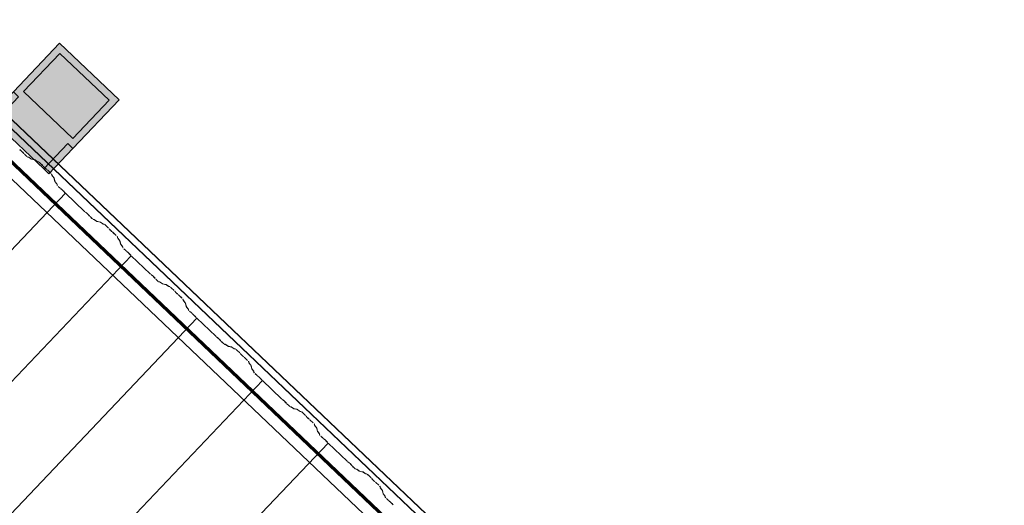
# Model space of a CAD drawing. Header units: metres. Extents: x 32343131.6 to 32343183.7, y 5699223.3 to 5699275.1.
# Tile 104 of 190: x 32343153.6 to 32343157.7, y 5699268.6 to 5699270.6. Entities that reach past the tile are written whole.
import ezdxf

# ---------------------------------------------------------------- set-up
doc = ezdxf.new("R2010")
doc.units = ezdxf.units.M
for name, color, linetype, lineweight in [('0-1', 7, 'Continuous', 5), ('A-DETL-GENF', 7, 'Continuous', 18), ('E-LITE-EQPM', 7, 'Continuous', 50)]:
    doc.layers.add(name, color=color, linetype=linetype, lineweight=lineweight)
for name, color, linetype, lineweight, true_color in [('A-DETL-GENF-1', 2, 'Continuous', 50, 0xffff00), ('A-DETL-GENF-2', 9, 'Continuous', 50, 0x808080), ('A-ROOF-1', 7, 'Continuous', 5, 0xcccccc), ('E-POWR-CNDT-1', 5, 'Continuous', 70, 0x0000ff), ('S-BEAM-1', 7, 'Continuous', 5, 0xcccccc)]:
    doc.layers.add(name, color=color, linetype=linetype, lineweight=lineweight, true_color=true_color)

# ---------------------------------------------------------------- blocks, each defined once
blk = doc.blocks.new('Wasserleitblech - Wasserleitblech-3545865-TGA_190_LP5_GR_DA-TGA-01_G_')
at = {"layer": 'A-ROOF-1'}
for p, q in [((105.9336, -7.7361), (71.1576, 25.3491)), ((105.9341, -7.7355), (71.1582, 25.3497)), ((105.953, -7.7157), (71.177, 25.3695)), ((71.1777, 25.3702), (105.9537, -7.715)), ((79.7081, 17.0081), (73.9646, 22.4723)), ((79.7081, 17.0081), (73.9646, 22.4723))]:
    blk.add_line(p, q, dxfattribs=at)
blk = doc.blocks.new('ARC_190_LPX_FM_Stellplätze_rvt-1-TGA_190_LP5_GR_DA-TGA-01_G_')
at = {"layer": 'S-BEAM-1'}
for p, q in [((32343153.5991, 5699270.0348), (32343153.6039, 5699270.031)), ((32343153.6046, 5699270.0302), (32343153.5998, 5699270.034)), ((32343153.6148, 5699270.0198), (32343153.6107, 5699270.0244)), ((32343153.6116, 5699270.0237), (32343153.6156, 5699270.0192)), ((32343153.626, 5699270.0089), (32343153.6185, 5699270.016)), ((32343153.6186, 5699270.0161), (32343153.6261, 5699270.009)), ((32343153.6307, 5699270.0052), (32343153.6351, 5699270.0043)), ((32343153.6362, 5699270.0033), (32343153.6318, 5699270.0042)), ((32343153.6361, 5699270.0037), (32343153.6454, 5699269.9971)), ((32343153.6462, 5699269.9961), (32343153.637, 5699270.0028)), ((32343153.6461, 5699269.9966), (32343153.6606, 5699269.9937)), ((32343153.6617, 5699269.9926), (32343153.6472, 5699269.9956)), ((32343153.6616, 5699269.9931), (32343153.6708, 5699269.9864)), ((32343153.6717, 5699269.9855), (32343153.6625, 5699269.9922)), ((32343153.6716, 5699269.986), (32343153.6766, 5699269.985)), ((32343153.6776, 5699269.9839), (32343153.6727, 5699269.9849)), ((32343153.6946, 5699269.9684), (32343153.6822, 5699269.9801)), ((32343153.6823, 5699269.9802), (32343153.6947, 5699269.9685)), ((32343153.6998, 5699269.9626), (32343153.698, 5699269.9648)), ((32343153.6989, 5699269.964), (32343153.7007, 5699269.9618)), ((32343153.7079, 5699269.955), (32343153.7102, 5699269.9533)), ((32343153.711, 5699269.9524), (32343153.7088, 5699269.9541)), ((32343153.7149, 5699269.9493), (32343153.7272, 5699269.9375)), ((32343153.7271, 5699269.9375), (32343153.7148, 5699269.9492)), ((32343153.7324, 5699269.9281), (32343153.7311, 5699269.933)), ((32343153.7322, 5699269.932), (32343153.7334, 5699269.9271)), ((32343153.7401, 5699269.9183), (32343153.733, 5699269.9272)), ((32343153.7339, 5699269.9264), (32343153.7411, 5699269.9175)), ((32343153.7442, 5699269.9032), (32343153.7406, 5699269.9175)), ((32343153.7417, 5699269.9165), (32343153.7453, 5699269.9022)), ((32343153.752, 5699269.8934), (32343153.7449, 5699269.9023)), ((32343153.7458, 5699269.9015), (32343153.7529, 5699269.8926)), ((32343153.7536, 5699269.8882), (32343153.7525, 5699269.8926)), ((32343153.7536, 5699269.8916), (32343153.7547, 5699269.8872)), ((32343153.7661, 5699269.8756), (32343153.7586, 5699269.8827)), ((32343153.7587, 5699269.8828), (32343153.7662, 5699269.8757)), ((32343153.7694, 5699269.8728), (32343153.7741, 5699269.869)), ((32343153.7749, 5699269.8682), (32343153.7701, 5699269.872)), ((32343145.5265, 5699261.1696), (32343153.7888, 5699269.8541)), ((32343145.5265, 5699261.1696), (32343153.7888, 5699269.8541)), ((32343145.5265, 5699261.1695), (32343153.7887, 5699269.854)), ((32343145.5265, 5699261.1695), (32343153.7887, 5699269.854)), ((32343153.785, 5699269.8578), (32343153.781, 5699269.8624)), ((32343153.7818, 5699269.8617), (32343153.7859, 5699269.8572)), ((32343153.7887, 5699269.854), (32343153.7888, 5699269.8541)), ((32343153.7888, 5699269.8541), (32343153.7887, 5699269.854)), ((32343153.8676, 5699269.7791), (32343153.7887, 5699269.854)), ((32343153.7888, 5699269.8541), (32343153.8676, 5699269.7792)), ((32343153.8708, 5699269.7763), (32343153.8756, 5699269.7725)), ((32343153.8763, 5699269.7717), (32343153.8715, 5699269.7755)), ((32343153.8865, 5699269.7613), (32343153.8824, 5699269.7659)), ((32343153.8833, 5699269.7652), (32343153.8873, 5699269.7607)), ((32343153.8977, 5699269.7504), (32343153.8902, 5699269.7575)), ((32343153.8903, 5699269.7576), (32343153.8978, 5699269.7505)), ((32343153.9024, 5699269.7467), (32343153.9068, 5699269.7458)), ((32343153.9079, 5699269.7448), (32343153.9034, 5699269.7457)), ((32343153.9078, 5699269.7452), (32343153.917, 5699269.7386)), ((32343153.9179, 5699269.7377), (32343153.9087, 5699269.7443)), ((32343153.9178, 5699269.7381), (32343153.9323, 5699269.7352)), ((32343153.9334, 5699269.7341), (32343153.9189, 5699269.7371)), ((32343153.9333, 5699269.7346), (32343153.9425, 5699269.7279)), ((32343153.9434, 5699269.727), (32343153.9342, 5699269.7337)), ((32343153.9433, 5699269.7275), (32343153.9482, 5699269.7265)), ((32343153.9493, 5699269.7254), (32343153.9444, 5699269.7264)), ((32343153.9662, 5699269.7099), (32343153.9539, 5699269.7217)), ((32343153.954, 5699269.7218), (32343153.9663, 5699269.71)), ((32343153.9715, 5699269.7042), (32343153.9697, 5699269.7064)), ((32343153.9706, 5699269.7056), (32343153.9724, 5699269.7034)), ((32343153.9796, 5699269.6965), (32343153.9819, 5699269.6949)), ((32343153.9827, 5699269.6939), (32343153.9804, 5699269.6956)), ((32343153.9988, 5699269.679), (32343153.9865, 5699269.6907)), ((32343153.9866, 5699269.6908), (32343153.9989, 5699269.6791)), ((32343154.004, 5699269.6697), (32343154.0028, 5699269.6746)), ((32343154.0039, 5699269.6735), (32343154.0051, 5699269.6687)), ((32343154.0118, 5699269.6598), (32343154.0047, 5699269.6687)), ((32343154.0056, 5699269.6679), (32343154.0127, 5699269.659)), ((32343154.0159, 5699269.6448), (32343154.0123, 5699269.6591)), ((32343154.0134, 5699269.6581), (32343154.017, 5699269.6437)), ((32343154.0237, 5699269.6349), (32343154.0166, 5699269.6438)), ((32343154.0175, 5699269.643), (32343154.0246, 5699269.6341)), ((32343154.0253, 5699269.6298), (32343154.0242, 5699269.6342)), ((32343154.0253, 5699269.6331), (32343154.0264, 5699269.6287)), ((32343154.0378, 5699269.6171), (32343154.0303, 5699269.6242)), ((32343154.0304, 5699269.6243), (32343154.0379, 5699269.6172)), ((32343145.7981, 5699260.9111), (32343154.0604, 5699269.5956)), ((32343145.7981, 5699260.9111), (32343154.0604, 5699269.5956)), ((32343145.7982, 5699260.9111), (32343154.0605, 5699269.5957)), ((32343145.7982, 5699260.9111), (32343154.0605, 5699269.5957)), ((32343154.0411, 5699269.6144), (32343154.0458, 5699269.6106)), ((32343154.0465, 5699269.6098), (32343154.0418, 5699269.6136)), ((32343154.0567, 5699269.5994), (32343154.0527, 5699269.6039)), ((32343154.0535, 5699269.6033), (32343154.0575, 5699269.5987)), ((32343154.0604, 5699269.5956), (32343154.0605, 5699269.5957)), ((32343154.0605, 5699269.5957), (32343154.0604, 5699269.5956)), ((32343154.1392, 5699269.5206), (32343154.0604, 5699269.5956)), ((32343154.0605, 5699269.5957), (32343154.1393, 5699269.5207)), ((32343154.1425, 5699269.5179), (32343154.1473, 5699269.5141)), ((32343154.148, 5699269.5133), (32343154.1432, 5699269.5171)), ((32343154.1581, 5699269.5029), (32343154.1541, 5699269.5074)), ((32343154.1549, 5699269.5068), (32343154.159, 5699269.5022)), ((32343154.1694, 5699269.4919), (32343154.1618, 5699269.4991)), ((32343154.1619, 5699269.4992), (32343154.1695, 5699269.492)), ((32343154.1741, 5699269.4882), (32343154.1785, 5699269.4873)), ((32343154.1796, 5699269.4863), (32343154.1751, 5699269.4872)), ((32343154.1795, 5699269.4868), (32343154.1887, 5699269.4801)), ((32343154.1896, 5699269.4792), (32343154.1804, 5699269.4858)), ((32343154.1895, 5699269.4796), (32343154.204, 5699269.4767)), ((32343154.2051, 5699269.4757), (32343154.1906, 5699269.4786)), ((32343154.205, 5699269.4761), (32343154.2142, 5699269.4695)), ((32343154.2151, 5699269.4685), (32343154.2059, 5699269.4752)), ((32343154.215, 5699269.469), (32343154.2199, 5699269.468)), ((32343154.221, 5699269.467), (32343154.2161, 5699269.468)), ((32343154.2379, 5699269.4515), (32343154.2256, 5699269.4632)), ((32343154.2257, 5699269.4633), (32343154.238, 5699269.4516)), ((32343154.2432, 5699269.4457), (32343154.2414, 5699269.4479)), ((32343154.2423, 5699269.4471), (32343154.2441, 5699269.4449)), ((32343154.2513, 5699269.4381), (32343154.2536, 5699269.4364)), ((32343154.2544, 5699269.4355), (32343154.2521, 5699269.4371)), ((32343154.2705, 5699269.4205), (32343154.2582, 5699269.4322)), ((32343154.2583, 5699269.4323), (32343154.2706, 5699269.4206)), ((32343154.2757, 5699269.4112), (32343154.2745, 5699269.4161)), ((32343154.2756, 5699269.4151), (32343154.2768, 5699269.4102)), ((32343154.2835, 5699269.4014), (32343154.2764, 5699269.4102)), ((32343154.2773, 5699269.4094), (32343154.2844, 5699269.4005)), ((32343154.2876, 5699269.3863), (32343154.284, 5699269.4006)), ((32343154.2851, 5699269.3996), (32343154.2887, 5699269.3853)), ((32343154.2954, 5699269.3764), (32343154.2883, 5699269.3853)), ((32343154.2892, 5699269.3845), (32343154.2963, 5699269.3756)), ((32343154.297, 5699269.3713), (32343154.2959, 5699269.3757)), ((32343154.297, 5699269.3747), (32343154.2981, 5699269.3703)), ((32343154.3095, 5699269.3586), (32343154.302, 5699269.3658)), ((32343154.3021, 5699269.3658), (32343154.3096, 5699269.3587)), ((32343154.3128, 5699269.3559), (32343154.3175, 5699269.3521)), ((32343154.3182, 5699269.3513), (32343154.3135, 5699269.3551)), ((32343154.3284, 5699269.3409), (32343154.3244, 5699269.3454)), ((32343154.3252, 5699269.3448), (32343154.3292, 5699269.3402)), ((32343146.0698, 5699260.6526), (32343154.3321, 5699269.3371)), ((32343146.0698, 5699260.6526), (32343154.3321, 5699269.3371)), ((32343146.0699, 5699260.6527), (32343154.3322, 5699269.3372)), ((32343146.0699, 5699260.6527), (32343154.3322, 5699269.3372)), ((32343154.3321, 5699269.3371), (32343154.3322, 5699269.3372)), ((32343154.3322, 5699269.3372), (32343154.3321, 5699269.3371)), ((32343154.4109, 5699269.2621), (32343154.3321, 5699269.3371)), ((32343154.3322, 5699269.3372), (32343154.411, 5699269.2622)), ((32343154.4142, 5699269.2594), (32343154.419, 5699269.2556)), ((32343154.4197, 5699269.2548), (32343154.4149, 5699269.2586)), ((32343154.4298, 5699269.2444), (32343154.4258, 5699269.2489)), ((32343154.4266, 5699269.2483), (32343154.4307, 5699269.2437)), ((32343154.4411, 5699269.2334), (32343154.4335, 5699269.2406)), ((32343154.4336, 5699269.2407), (32343154.4411, 5699269.2335)), ((32343154.4458, 5699269.2298), (32343154.4502, 5699269.2289)), ((32343154.4513, 5699269.2278), (32343154.4468, 5699269.2287)), ((32343154.4512, 5699269.2283), (32343154.4604, 5699269.2216)), ((32343154.4613, 5699269.2207), (32343154.4521, 5699269.2274)), ((32343154.4612, 5699269.2212), (32343154.4757, 5699269.2182)), ((32343154.4767, 5699269.2172), (32343154.4623, 5699269.2201)), ((32343154.4767, 5699269.2176), (32343154.4859, 5699269.211)), ((32343154.4868, 5699269.2101), (32343154.4775, 5699269.2167)), ((32343154.4867, 5699269.2105), (32343154.4916, 5699269.2095)), ((32343154.4927, 5699269.2085), (32343154.4877, 5699269.2095)), ((32343154.5096, 5699269.193), (32343154.4973, 5699269.2047)), ((32343154.4974, 5699269.2048), (32343154.5097, 5699269.1931)), ((32343154.5148, 5699269.1872), (32343154.5131, 5699269.1894)), ((32343154.514, 5699269.1886), (32343154.5158, 5699269.1864)), ((32343154.523, 5699269.1796), (32343154.5253, 5699269.1779)), ((32343154.5261, 5699269.177), (32343154.5238, 5699269.1787)), ((32343154.5422, 5699269.162), (32343154.5298, 5699269.1737)), ((32343154.5299, 5699269.1738), (32343154.5423, 5699269.1621)), ((32343154.5474, 5699269.1527), (32343154.5462, 5699269.1576)), ((32343154.5473, 5699269.1566), (32343154.5485, 5699269.1517)), ((32343154.5552, 5699269.1429), (32343154.548, 5699269.1518)), ((32343154.549, 5699269.1509), (32343154.5561, 5699269.1421)), ((32343154.5593, 5699269.1278), (32343154.5557, 5699269.1421)), ((32343154.5567, 5699269.1411), (32343154.5604, 5699269.1268)), ((32343154.567, 5699269.118), (32343154.5599, 5699269.1268)), ((32343154.5609, 5699269.126), (32343154.568, 5699269.1172)), ((32343154.5687, 5699269.1128), (32343154.5676, 5699269.1172)), ((32343154.5686, 5699269.1162), (32343154.5698, 5699269.1118)), ((32343154.5812, 5699269.1001), (32343154.5737, 5699269.1073)), ((32343154.5738, 5699269.1074), (32343154.5813, 5699269.1002)), ((32343154.5845, 5699269.0974), (32343154.5892, 5699269.0936)), ((32343154.5899, 5699269.0928), (32343154.5852, 5699269.0966)), ((32343146.3415, 5699260.3941), (32343154.6038, 5699269.0786)), ((32343146.3415, 5699260.3941), (32343154.6038, 5699269.0786)), ((32343146.3416, 5699260.3942), (32343154.6039, 5699269.0787)), ((32343146.3416, 5699260.3942), (32343154.6039, 5699269.0787)), ((32343154.6001, 5699269.0824), (32343154.5961, 5699269.087)), ((32343154.5969, 5699269.0863), (32343154.6009, 5699269.0817)), ((32343154.6038, 5699269.0786), (32343154.6039, 5699269.0787)), ((32343154.6039, 5699269.0787), (32343154.6038, 5699269.0786)), ((32343154.6826, 5699269.0036), (32343154.6038, 5699269.0786)), ((32343154.6039, 5699269.0787), (32343154.6827, 5699269.0037)), ((32343154.6859, 5699269.0009), (32343154.6906, 5699268.9971)), ((32343154.6913, 5699268.9963), (32343154.6866, 5699269.0001)), ((32343154.7015, 5699268.9859), (32343154.6975, 5699268.9905)), ((32343154.6983, 5699268.9898), (32343154.7023, 5699268.9852)), ((32343154.7127, 5699268.975), (32343154.7052, 5699268.9821)), ((32343154.7053, 5699268.9822), (32343154.7128, 5699268.9751)), ((32343154.7174, 5699268.9713), (32343154.7219, 5699268.9704)), ((32343154.723, 5699268.9694), (32343154.7185, 5699268.9703)), ((32343154.7229, 5699268.9698), (32343154.7321, 5699268.9631)), ((32343154.733, 5699268.9622), (32343154.7238, 5699268.9689)), ((32343154.7329, 5699268.9627), (32343154.7474, 5699268.9597)), ((32343154.7484, 5699268.9587), (32343154.734, 5699268.9616)), ((32343154.7484, 5699268.9592), (32343154.7576, 5699268.9525)), ((32343154.7584, 5699268.9516), (32343154.7492, 5699268.9582)), ((32343154.7584, 5699268.952), (32343154.7633, 5699268.951)), ((32343154.7644, 5699268.95), (32343154.7594, 5699268.951)), ((32343154.7813, 5699268.9345), (32343154.769, 5699268.9462)), ((32343154.7691, 5699268.9463), (32343154.7814, 5699268.9346)), ((32343154.7865, 5699268.9287), (32343154.7847, 5699268.9309)), ((32343154.7857, 5699268.9301), (32343154.7875, 5699268.9279)), ((32343154.7947, 5699268.9211), (32343154.7969, 5699268.9194)), ((32343154.7978, 5699268.9185), (32343154.7955, 5699268.9202)), ((32343154.8139, 5699268.9035), (32343154.8015, 5699268.9153)), ((32343154.8016, 5699268.9154), (32343154.814, 5699268.9036)), ((32343154.8191, 5699268.8942), (32343154.8179, 5699268.8991)), ((32343154.8189, 5699268.8981), (32343154.8202, 5699268.8932)), ((32343154.8268, 5699268.8844), (32343154.8197, 5699268.8933)), ((32343154.8207, 5699268.8925), (32343154.8278, 5699268.8836)), ((32343154.831, 5699268.8693), (32343154.8273, 5699268.8836)), ((32343154.8284, 5699268.8826), (32343154.8321, 5699268.8683)), ((32343154.8387, 5699268.8595), (32343154.8316, 5699268.8684)), ((32343154.8326, 5699268.8675), (32343154.8397, 5699268.8587)), ((32343154.8404, 5699268.8543), (32343154.8392, 5699268.8587)), ((32343154.8403, 5699268.8577), (32343154.8415, 5699268.8533)), ((32343146.6132, 5699260.1356), (32343154.8755, 5699268.8201)), ((32343146.6132, 5699260.1356), (32343154.8755, 5699268.8201)), ((32343146.6133, 5699260.1357), (32343154.8756, 5699268.8202)), ((32343146.6133, 5699260.1357), (32343154.8756, 5699268.8202)), ((32343154.8454, 5699268.8489), (32343154.853, 5699268.8417)), ((32343154.8529, 5699268.8416), (32343154.8454, 5699268.8488)), ((32343154.8561, 5699268.8389), (32343154.8609, 5699268.8351)), ((32343154.8616, 5699268.8343), (32343154.8568, 5699268.8381)), ((32343154.8718, 5699268.8239), (32343154.8677, 5699268.8285)), ((32343154.8686, 5699268.8278), (32343154.8726, 5699268.8233)), ((32343154.8755, 5699268.8201), (32343154.8756, 5699268.8202)), ((32343154.8756, 5699268.8202), (32343154.8755, 5699268.8201)), ((32343154.9543, 5699268.7451), (32343154.8755, 5699268.8201)), ((32343154.8756, 5699268.8202), (32343154.9544, 5699268.7452)), ((32343154.9576, 5699268.7424), (32343154.9623, 5699268.7386)), ((32343154.963, 5699268.7378), (32343154.9583, 5699268.7416)), ((32343154.9732, 5699268.7274), (32343154.9692, 5699268.732)), ((32343154.97, 5699268.7313), (32343154.974, 5699268.7268)), ((32343154.9844, 5699268.7165), (32343154.9769, 5699268.7236)), ((32343154.977, 5699268.7237), (32343154.9845, 5699268.7166)), ((32343154.9891, 5699268.7128), (32343154.9936, 5699268.7119)), ((32343154.9946, 5699268.7109), (32343154.9902, 5699268.7118)), ((32343154.9946, 5699268.7113), (32343155.0038, 5699268.7047)), ((32343155.0047, 5699268.7037), (32343154.9954, 5699268.7104)), ((32343155.0046, 5699268.7042), (32343155.0191, 5699268.7013)), ((32343155.0201, 5699268.7002), (32343155.0056, 5699268.7032)), ((32343155.02, 5699268.7007), (32343155.0293, 5699268.694)), ((32343155.0301, 5699268.6931), (32343155.0209, 5699268.6998)), ((32343155.0301, 5699268.6936), (32343155.035, 5699268.6926)), ((32343155.0361, 5699268.6915), (32343155.0311, 5699268.6925)), ((32343155.053, 5699268.676), (32343155.0407, 5699268.6878)), ((32343155.0408, 5699268.6879), (32343155.0531, 5699268.6761)), ((32343155.0582, 5699268.6703), (32343155.0564, 5699268.6725)), ((32343155.0574, 5699268.6717), (32343155.0592, 5699268.6695)), ((32343155.0663, 5699268.6626), (32343155.0686, 5699268.6609)), ((32343155.0695, 5699268.66), (32343155.0672, 5699268.6617)), ((32343155.0855, 5699268.6451), (32343155.0732, 5699268.6568)), ((32343155.0733, 5699268.6569), (32343155.0856, 5699268.6452)), ((32343155.0908, 5699268.6358), (32343155.0895, 5699268.6406)), ((32343155.0906, 5699268.6396), (32343155.0919, 5699268.6347)), ((32343155.0985, 5699268.6259), (32343155.0914, 5699268.6348)), ((32343155.0924, 5699268.634), (32343155.0995, 5699268.6251)), ((32343155.1027, 5699268.6108), (32343155.099, 5699268.6252)), ((32343155.1001, 5699268.6241), (32343155.1038, 5699268.6098)), ((32343155.1104, 5699268.601), (32343155.1033, 5699268.6099)), ((32343155.1043, 5699268.6091), (32343155.1114, 5699268.6002)), ((32343155.1121, 5699268.5958), (32343155.1109, 5699268.6002)), ((32343155.112, 5699268.5992), (32343155.1131, 5699268.5948)), ((32343155.1246, 5699268.5832), (32343155.117, 5699268.5903)), ((32343155.1171, 5699268.5904), (32343155.1247, 5699268.5833)), ((32343155.1278, 5699268.5804), (32343155.1326, 5699268.5767)), ((32343155.1333, 5699268.5759), (32343155.1285, 5699268.5797)), ((32343155.1435, 5699268.5654), (32343155.1394, 5699268.57)), ((32343155.1403, 5699268.5693), (32343155.1443, 5699268.5648))]:
    blk.add_line(p, q, dxfattribs=at)
for centre, major_axis, ratio, start_param, end_param in [((32343153.6074, 5699270.027), (-0.00543, 0.00517), 0.087156, 3.92788, 5.496895), ((32343153.6074, 5699270.027), (-0.00435, 0.00414), 0.087156, 3.927883, 5.496897), ((32343153.6189, 5699270.0165), (-0.00543, 0.00517), 0.087156, 0.786288, 1.570796), ((32343153.6189, 5699270.0165), (-0.00435, 0.00414), 0.087156, 0.78629, 1.570797), ((32343153.6264, 5699270.0094), (-0.00543, 0.00517), 0.087156, 1.570796, 3.003604), ((32343153.6264, 5699270.0094), (-0.00435, 0.00414), 0.087156, 1.570796, 3.003607), ((32343153.6405, 5699269.9991), (-0.00543, 0.00517), 0.087156, 5.711274, 6.145196), ((32343153.6405, 5699269.9991), (-0.00435, 0.00414), 0.087155, 5.711273, 6.145195), ((32343153.6419, 5699270.0007), (-0.00435, 0.00414), 0.087156, 2.569681, 3.003603), ((32343153.6419, 5699270.0007), (-0.00543, 0.00517), 0.087156, 2.569681, 3.003604), ((32343153.6659, 5699269.9885), (-0.00543, 0.00517), 0.087156, 5.711274, 6.145196), ((32343153.6659, 5699269.9885), (-0.00435, 0.00414), 0.087156, 5.711273, 6.145195), ((32343153.6674, 5699269.9901), (-0.00435, 0.00414), 0.087155, 2.569681, 3.003601), ((32343153.6674, 5699269.9901), (-0.00543, 0.00517), 0.087156, 2.569682, 3.003604), ((32343153.6819, 5699269.9798), (-0.00543, 0.00517), 0.087156, 4.712389, 6.145196), ((32343153.6819, 5699269.9798), (-0.00435, 0.00414), 0.087156, 4.712389, 6.145195), ((32343153.6942, 5699269.968), (-0.00435, 0.00414), 0.087156, 3.74101, 4.712389), ((32343153.6942, 5699269.968), (-0.00543, 0.00517), 0.087156, 3.741009, 4.712389), ((32343153.7045, 5699269.9586), (-0.00543, 0.00517), 0.087156, 0.599419, 2.542175), ((32343153.7045, 5699269.9586), (-0.00435, 0.00414), 0.087156, 0.599417, 2.542171), ((32343153.7144, 5699269.9488), (-0.00543, 0.00517), 0.087156, 4.712389, 5.683768), ((32343153.7144, 5699269.9488), (-0.00435, 0.00414), 0.087156, 4.712389, 5.683773), ((32343153.7268, 5699269.9371), (-0.00435, 0.00414), 0.087155, 3.279582, 4.712389), ((32343153.7268, 5699269.9371), (-0.00543, 0.00517), 0.087156, 3.279579, 4.712389), ((32343153.7378, 5699269.9231), (-0.00543, 0.00517), 0.087155, 0.13799, 0.571913), ((32343153.7378, 5699269.9231), (-0.00435, 0.00414), 0.087156, 0.137988, 0.571911), ((32343153.7362, 5699269.9216), (-0.00435, 0.00414), 0.087155, 3.279582, 3.713509), ((32343153.7362, 5699269.9216), (-0.00543, 0.00517), 0.087156, 3.279587, 3.713505), ((32343153.7497, 5699269.8982), (-0.00543, 0.00517), 0.087156, 0.137989, 0.571912), ((32343153.7497, 5699269.8982), (-0.00435, 0.00414), 0.087156, 0.137989, 0.57191), ((32343153.7481, 5699269.8967), (-0.00435, 0.00414), 0.087156, 3.279581, 3.713503), ((32343153.7481, 5699269.8967), (-0.00543, 0.00517), 0.087156, 3.279585, 3.713505), ((32343153.7591, 5699269.8832), (-0.00543, 0.00517), 0.087156, 0.137986, 1.570796), ((32343153.7591, 5699269.8832), (-0.00435, 0.00414), 0.087156, 0.137989, 1.570797), ((32343153.7666, 5699269.876), (-0.00543, 0.00517), 0.087155, 1.570797, 2.355303), ((32343153.7666, 5699269.876), (-0.00435, 0.00414), 0.087155, 1.570797, 2.355305), ((32343153.7777, 5699269.8651), (-0.00543, 0.00517), 0.087155, 3.927883, 5.496896), ((32343153.7777, 5699269.8651), (-0.00435, 0.00414), 0.087155, 3.927883, 5.496899), ((32343153.7892, 5699269.8545), (-0.00543, 0.00517), 0.087156, 0.786288, 1.570796), ((32343153.7892, 5699269.8545), (-0.00435, 0.00414), 0.087156, 0.78629, 1.570796), ((32343153.868, 5699269.7795), (-0.00435, 0.00414), 0.087156, 1.570796, 2.355303), ((32343153.868, 5699269.7795), (-0.00543, 0.00517), 0.087156, 1.570796, 2.355302), ((32343153.8791, 5699269.7686), (-0.00543, 0.00517), 0.087156, 3.92788, 5.496895), ((32343153.8791, 5699269.7686), (-0.00435, 0.00414), 0.087155, 3.927883, 5.49689), ((32343153.8906, 5699269.758), (-0.00543, 0.00517), 0.087155, 0.786293, 1.570797), ((32343153.8906, 5699269.758), (-0.00435, 0.00414), 0.087155, 0.78629, 1.570797), ((32343153.8981, 5699269.7509), (-0.00543, 0.00517), 0.087156, 1.570796, 3.003604), ((32343153.8981, 5699269.7509), (-0.00435, 0.00414), 0.087156, 1.570796, 3.003606), ((32343153.9122, 5699269.7406), (-0.00543, 0.00517), 0.087156, 5.711274, 6.145196), ((32343153.9122, 5699269.7406), (-0.00435, 0.00414), 0.087156, 5.711273, 6.145198), ((32343153.9136, 5699269.7423), (-0.00435, 0.00414), 0.087156, 2.56968, 3.003599), ((32343153.9136, 5699269.7423), (-0.00543, 0.00517), 0.087156, 2.569681, 3.003604), ((32343153.9376, 5699269.73), (-0.00543, 0.00517), 0.087156, 5.711274, 6.145196), ((32343153.9376, 5699269.73), (-0.00435, 0.00414), 0.087156, 5.711273, 6.145198), ((32343153.9391, 5699269.7316), (-0.00435, 0.00414), 0.087156, 2.56968, 3.003599), ((32343153.9391, 5699269.7316), (-0.00543, 0.00517), 0.087156, 2.56968, 3.003604), ((32343153.9536, 5699269.7213), (-0.00543, 0.00517), 0.087156, 4.712389, 6.145196), ((32343153.9536, 5699269.7213), (-0.00435, 0.00414), 0.087156, 4.712389, 6.145201), ((32343153.9659, 5699269.7096), (-0.00435, 0.00414), 0.087155, 3.74101, 4.712389), ((32343153.9659, 5699269.7096), (-0.00543, 0.00517), 0.087156, 3.741009, 4.712389), ((32343153.9762, 5699269.7002), (-0.00543, 0.00517), 0.087156, 0.599416, 2.542175), ((32343153.9762, 5699269.7002), (-0.00435, 0.00414), 0.087156, 0.599417, 2.542175), ((32343153.9861, 5699269.6903), (-0.00543, 0.00517), 0.087156, 4.712389, 5.683768), ((32343153.9861, 5699269.6903), (-0.00435, 0.00414), 0.087156, 4.712389, 5.683774), ((32343153.9984, 5699269.6786), (-0.00435, 0.00414), 0.087155, 3.279582, 4.71239), ((32343153.9984, 5699269.6786), (-0.00543, 0.00517), 0.087155, 3.27958, 4.71239), ((32343154.0095, 5699269.6646), (-0.00543, 0.00517), 0.087156, 0.137992, 0.571912), ((32343154.0095, 5699269.6646), (-0.00435, 0.00414), 0.087156, 0.137989, 0.571914), ((32343154.0079, 5699269.6631), (-0.00435, 0.00414), 0.087156, 3.279582, 3.713505), ((32343154.0079, 5699269.6631), (-0.00543, 0.00517), 0.087156, 3.279581, 3.713505), ((32343154.0214, 5699269.6397), (-0.00543, 0.00517), 0.087156, 0.137989, 0.571912), ((32343154.0214, 5699269.6397), (-0.00435, 0.00414), 0.087155, 0.137989, 0.571915), ((32343154.0198, 5699269.6382), (-0.00435, 0.00414), 0.087156, 3.279581, 3.713502), ((32343154.0198, 5699269.6382), (-0.00543, 0.00517), 0.087156, 3.279586, 3.713505), ((32343154.0307, 5699269.6247), (-0.00543, 0.00517), 0.087156, 0.137986, 1.570796), ((32343154.0307, 5699269.6247), (-0.00435, 0.00414), 0.087156, 0.137989, 1.570797), ((32343154.0383, 5699269.6176), (-0.00543, 0.00517), 0.087156, 1.570796, 2.355302), ((32343154.0383, 5699269.6176), (-0.00435, 0.00414), 0.087156, 1.570796, 2.355307), ((32343154.0494, 5699269.6066), (-0.00543, 0.00517), 0.087155, 3.927883, 5.496896), ((32343154.0494, 5699269.6066), (-0.00435, 0.00414), 0.087156, 3.927883, 5.496895), ((32343154.0609, 5699269.596), (-0.00543, 0.00517), 0.087156, 0.786288, 1.570797), ((32343154.0609, 5699269.596), (-0.00435, 0.00414), 0.087156, 0.78629, 1.570797), ((32343154.1397, 5699269.5211), (-0.00543, 0.00517), 0.087156, 1.570796, 2.355302), ((32343154.1397, 5699269.5211), (-0.00435, 0.00414), 0.087156, 1.570796, 2.355305), ((32343154.1508, 5699269.5101), (-0.00543, 0.00517), 0.087156, 3.92788, 5.496895), ((32343154.1508, 5699269.5101), (-0.00435, 0.00414), 0.087156, 3.927883, 5.496891), ((32343154.1623, 5699269.4995), (-0.00543, 0.00517), 0.087155, 0.786292, 1.570797), ((32343154.1623, 5699269.4995), (-0.00435, 0.00414), 0.087155, 0.78629, 1.570797), ((32343154.1698, 5699269.4924), (-0.00543, 0.00517), 0.087156, 1.570796, 3.003604), ((32343154.1698, 5699269.4924), (-0.00435, 0.00414), 0.087156, 1.570796, 3.003602), ((32343154.1838, 5699269.4822), (-0.00543, 0.00517), 0.087156, 5.71127, 6.145196), ((32343154.1838, 5699269.4822), (-0.00435, 0.00414), 0.087156, 5.711273, 6.145203), ((32343154.1853, 5699269.4838), (-0.00435, 0.00414), 0.087156, 2.56968, 3.003598), ((32343154.1853, 5699269.4838), (-0.00543, 0.00517), 0.087156, 2.56968, 3.003604), ((32343154.2093, 5699269.4715), (-0.00543, 0.00517), 0.087156, 5.711271, 6.145196), ((32343154.2093, 5699269.4715), (-0.00435, 0.00414), 0.087156, 5.711273, 6.145203), ((32343154.2107, 5699269.4731), (-0.00435, 0.00414), 0.087156, 2.56968, 3.003598), ((32343154.2107, 5699269.4731), (-0.00543, 0.00517), 0.087155, 2.56968, 3.003604), ((32343154.2253, 5699269.4628), (-0.00543, 0.00517), 0.087156, 4.712389, 6.145196), ((32343154.2253, 5699269.4628), (-0.00435, 0.00414), 0.087156, 4.712389, 6.1452), ((32343154.2376, 5699269.4511), (-0.00435, 0.00414), 0.087155, 3.74101, 4.712389), ((32343154.2376, 5699269.4511), (-0.00543, 0.00517), 0.087156, 3.741011, 4.712389), ((32343154.2479, 5699269.4417), (-0.00543, 0.00517), 0.087156, 0.599415, 2.542175), ((32343154.2479, 5699269.4417), (-0.00435, 0.00414), 0.087156, 0.599417, 2.542175), ((32343154.2578, 5699269.4318), (-0.00543, 0.00517), 0.087155, 4.71239, 5.683769), ((32343154.2578, 5699269.4318), (-0.00435, 0.00414), 0.087155, 4.71239, 5.683771), ((32343154.2701, 5699269.4201), (-0.00435, 0.00414), 0.087156, 3.279581, 4.71239), ((32343154.2701, 5699269.4201), (-0.00543, 0.00517), 0.087156, 3.279584, 4.712389), ((32343154.2812, 5699269.4061), (-0.00543, 0.00517), 0.087156, 0.137992, 0.571912), ((32343154.2812, 5699269.4061), (-0.00435, 0.00414), 0.087156, 0.137989, 0.571909), ((32343154.2796, 5699269.4046), (-0.00435, 0.00414), 0.087156, 3.279581, 3.713503), ((32343154.2796, 5699269.4046), (-0.00543, 0.00517), 0.087156, 3.27958, 3.713505), ((32343154.2931, 5699269.3812), (-0.00543, 0.00517), 0.087156, 0.137992, 0.571912), ((32343154.2931, 5699269.3812), (-0.00435, 0.00414), 0.087155, 0.137989, 0.571916), ((32343154.2915, 5699269.3797), (-0.00435, 0.00414), 0.087156, 3.279581, 3.713503), ((32343154.2915, 5699269.3797), (-0.00543, 0.00517), 0.087155, 3.279582, 3.713505), ((32343154.3024, 5699269.3662), (-0.00543, 0.00517), 0.087156, 0.137986, 1.570796), ((32343154.3024, 5699269.3662), (-0.00435, 0.00414), 0.087155, 0.137989, 1.570797), ((32343154.3099, 5699269.3591), (-0.00543, 0.00517), 0.087156, 1.570796, 2.355302), ((32343154.3099, 5699269.3591), (-0.00435, 0.00414), 0.087156, 1.570796, 2.355303), ((32343154.321, 5699269.3481), (-0.00543, 0.00517), 0.087156, 3.927881, 5.496895), ((32343154.321, 5699269.3481), (-0.00435, 0.00414), 0.087156, 3.927883, 5.496891), ((32343154.3326, 5699269.3376), (-0.00543, 0.00517), 0.087156, 0.786289, 1.570796), ((32343154.3326, 5699269.3376), (-0.00435, 0.00414), 0.087156, 0.78629, 1.570797), ((32343154.4114, 5699269.2626), (-0.00543, 0.00517), 0.087156, 1.570796, 2.355302), ((32343154.4114, 5699269.2626), (-0.00435, 0.00414), 0.087156, 1.570796, 2.355304), ((32343154.4225, 5699269.2516), (-0.00543, 0.00517), 0.087156, 3.927885, 5.496895), ((32343154.4225, 5699269.2516), (-0.00435, 0.00414), 0.087156, 3.927883, 5.496894), ((32343154.434, 5699269.2411), (-0.00543, 0.00517), 0.087155, 0.786291, 1.570797), ((32343154.434, 5699269.2411), (-0.00435, 0.00414), 0.087155, 0.78629, 1.570797), ((32343154.4415, 5699269.2339), (-0.00435, 0.00414), 0.087156, 1.570796, 3.003603), ((32343154.4415, 5699269.2339), (-0.00543, 0.00517), 0.087156, 1.570796, 3.003604), ((32343154.4555, 5699269.2237), (-0.00543, 0.00517), 0.087155, 5.71127, 6.145197), ((32343154.4555, 5699269.2237), (-0.00435, 0.00414), 0.087156, 5.711273, 6.145203), ((32343154.457, 5699269.2253), (-0.00435, 0.00414), 0.087156, 2.56968, 3.003599), ((32343154.457, 5699269.2253), (-0.00543, 0.00517), 0.087155, 2.569683, 3.003605), ((32343154.481, 5699269.213), (-0.00543, 0.00517), 0.087155, 5.71127, 6.145197), ((32343154.481, 5699269.213), (-0.00435, 0.00414), 0.087156, 5.711273, 6.1452), ((32343154.4824, 5699269.2147), (-0.00435, 0.00414), 0.087156, 2.56968, 3.0036), ((32343154.4824, 5699269.2147), (-0.00543, 0.00517), 0.087155, 2.569682, 3.003604), ((32343154.4969, 5699269.2043), (-0.00543, 0.00517), 0.087155, 4.712389, 6.145197), ((32343154.4969, 5699269.2043), (-0.00435, 0.00414), 0.087156, 4.712389, 6.145198), ((32343154.5093, 5699269.1926), (-0.00435, 0.00414), 0.087156, 3.74101, 4.712389), ((32343154.5093, 5699269.1926), (-0.00543, 0.00517), 0.087156, 3.741008, 4.712389), ((32343154.5196, 5699269.1832), (-0.00543, 0.00517), 0.087156, 0.599413, 2.542175), ((32343154.5196, 5699269.1832), (-0.00435, 0.00414), 0.087156, 0.599417, 2.542173), ((32343154.5295, 5699269.1734), (-0.00543, 0.00517), 0.087155, 4.71239, 5.683769), ((32343154.5295, 5699269.1734), (-0.00435, 0.00414), 0.087156, 4.712389, 5.683774), ((32343154.5418, 5699269.1616), (-0.00435, 0.00414), 0.087156, 3.279581, 4.71239), ((32343154.5418, 5699269.1616), (-0.00543, 0.00517), 0.087156, 3.279583, 4.712389), ((32343154.5529, 5699269.1477), (-0.00543, 0.00517), 0.087156, 0.137993, 0.571912), ((32343154.5529, 5699269.1477), (-0.00435, 0.00414), 0.087156, 0.137989, 0.571913), ((32343154.5513, 5699269.1462), (-0.00435, 0.00414), 0.087156, 3.279581, 3.713502), ((32343154.5513, 5699269.1462), (-0.00543, 0.00517), 0.087156, 3.279577, 3.713505), ((32343154.5648, 5699269.1227), (-0.00543, 0.00517), 0.087156, 0.137992, 0.571912), ((32343154.5648, 5699269.1227), (-0.00435, 0.00414), 0.087155, 0.137989, 0.571916), ((32343154.5632, 5699269.1212), (-0.00435, 0.00414), 0.087156, 3.279581, 3.713503), ((32343154.5632, 5699269.1212), (-0.00543, 0.00517), 0.087155, 3.279582, 3.713505), ((32343154.5741, 5699269.1077), (-0.00543, 0.00517), 0.087155, 0.137991, 1.570797), ((32343154.5741, 5699269.1077), (-0.00435, 0.00414), 0.087156, 0.137989, 1.570797), ((32343154.5816, 5699269.1006), (-0.00543, 0.00517), 0.087156, 1.570796, 2.355302), ((32343154.5816, 5699269.1006), (-0.00435, 0.00414), 0.087156, 1.570796, 2.355301), ((32343154.5927, 5699269.0896), (-0.00543, 0.00517), 0.087156, 3.927883, 5.496895), ((32343154.5927, 5699269.0896), (-0.00435, 0.00414), 0.087156, 3.927882, 5.496894), ((32343154.6042, 5699269.0791), (-0.00543, 0.00517), 0.087156, 0.786287, 1.570796), ((32343154.6042, 5699269.0791), (-0.00435, 0.00414), 0.087156, 0.78629, 1.570796), ((32343154.6831, 5699269.0041), (-0.00543, 0.00517), 0.087156, 1.570796, 2.355302), ((32343154.6831, 5699269.0041), (-0.00435, 0.00414), 0.087156, 1.570796, 2.355304), ((32343154.6942, 5699268.9931), (-0.00543, 0.00517), 0.087156, 3.927885, 5.496895), ((32343154.6942, 5699268.9931), (-0.00435, 0.00414), 0.087156, 3.927883, 5.496895), ((32343154.7057, 5699268.9826), (-0.00543, 0.00517), 0.087156, 0.78629, 1.570796), ((32343154.7057, 5699268.9826), (-0.00435, 0.00414), 0.087156, 0.78629, 1.570796), ((32343154.7132, 5699268.9754), (-0.00543, 0.00517), 0.087156, 1.570796, 3.003604), ((32343154.7132, 5699268.9754), (-0.00435, 0.00414), 0.087156, 1.570796, 3.003601), ((32343154.7272, 5699268.9652), (-0.00543, 0.00517), 0.087156, 5.711276, 6.145197), ((32343154.7272, 5699268.9652), (-0.00435, 0.00414), 0.087156, 5.711273, 6.145199), ((32343154.7286, 5699268.9668), (-0.00435, 0.00414), 0.087156, 2.569681, 3.0036), ((32343154.7286, 5699268.9668), (-0.00543, 0.00517), 0.087156, 2.569683, 3.003604), ((32343154.7527, 5699268.9546), (-0.00543, 0.00517), 0.087155, 5.711273, 6.145197), ((32343154.7527, 5699268.9546), (-0.00435, 0.00414), 0.087156, 5.711273, 6.145198), ((32343154.7541, 5699268.9562), (-0.00435, 0.00414), 0.087156, 2.569681, 3.003602), ((32343154.7541, 5699268.9562), (-0.00543, 0.00517), 0.087156, 2.569684, 3.003604), ((32343154.7686, 5699268.9459), (-0.00543, 0.00517), 0.087156, 4.712389, 6.145197), ((32343154.7686, 5699268.9459), (-0.00435, 0.00414), 0.087156, 4.712389, 6.145195), ((32343154.7809, 5699268.9341), (-0.00435, 0.00414), 0.087156, 3.74101, 4.712389), ((32343154.7809, 5699268.9341), (-0.00543, 0.00517), 0.087156, 3.741008, 4.712389), ((32343154.7913, 5699268.9247), (-0.00543, 0.00517), 0.087156, 0.599414, 2.542175), ((32343154.7913, 5699268.9247), (-0.00435, 0.00414), 0.087156, 0.599417, 2.542174), ((32343154.8012, 5699268.9149), (-0.00543, 0.00517), 0.087155, 4.712389, 5.683768), ((32343154.8012, 5699268.9149), (-0.00435, 0.00414), 0.087156, 4.712389, 5.683764), ((32343154.8135, 5699268.9032), (-0.00435, 0.00414), 0.087156, 3.279581, 4.712389), ((32343154.8135, 5699268.9032), (-0.00543, 0.00517), 0.087156, 3.279583, 4.712389), ((32343154.8245, 5699268.8892), (-0.00543, 0.00517), 0.087156, 0.137985, 0.571912), ((32343154.8245, 5699268.8892), (-0.00435, 0.00414), 0.087156, 0.137989, 0.571914), ((32343154.823, 5699268.8877), (-0.00435, 0.00414), 0.087156, 3.279581, 3.713503), ((32343154.823, 5699268.8877), (-0.00543, 0.00517), 0.087156, 3.279576, 3.713505), ((32343154.8364, 5699268.8643), (-0.00543, 0.00517), 0.087156, 0.137993, 0.571912), ((32343154.8364, 5699268.8643), (-0.00435, 0.00414), 0.087155, 0.137989, 0.571916), ((32343154.8349, 5699268.8628), (-0.00435, 0.00414), 0.087155, 3.279582, 3.713505), ((32343154.8349, 5699268.8628), (-0.00543, 0.00517), 0.087155, 3.279584, 3.713505), ((32343154.8458, 5699268.8493), (-0.00543, 0.00517), 0.087155, 0.137992, 1.570797), ((32343154.8458, 5699268.8493), (-0.00435, 0.00414), 0.087156, 0.137989, 1.570797), ((32343154.8533, 5699268.8421), (-0.00543, 0.00517), 0.087156, 1.570796, 2.355302), ((32343154.8533, 5699268.8421), (-0.00435, 0.00414), 0.087156, 1.570796, 2.355302), ((32343154.8644, 5699268.8311), (-0.00543, 0.00517), 0.087156, 3.927885, 5.496895), ((32343154.8644, 5699268.8311), (-0.00435, 0.00414), 0.087156, 3.927883, 5.496895), ((32343154.8759, 5699268.8206), (-0.00543, 0.00517), 0.087156, 0.786292, 1.570797), ((32343154.8759, 5699268.8206), (-0.00435, 0.00414), 0.087156, 0.78629, 1.570796), ((32343154.9548, 5699268.7456), (-0.00543, 0.00517), 0.087156, 1.570796, 2.355303), ((32343154.9548, 5699268.7456), (-0.00435, 0.00414), 0.087156, 1.570796, 2.355305), ((32343154.9658, 5699268.7346), (-0.00543, 0.00517), 0.087156, 3.927882, 5.496895), ((32343154.9658, 5699268.7346), (-0.00435, 0.00414), 0.087156, 3.927882, 5.496897), ((32343154.9774, 5699268.7241), (-0.00543, 0.00517), 0.087156, 0.786292, 1.570796), ((32343154.9774, 5699268.7241), (-0.00435, 0.00414), 0.087156, 0.78629, 1.570796), ((32343154.9849, 5699268.717), (-0.00543, 0.00517), 0.087156, 1.570796, 3.003604), ((32343154.9849, 5699268.717), (-0.00435, 0.00414), 0.087155, 1.570797, 3.003602), ((32343154.9989, 5699268.7067), (-0.00543, 0.00517), 0.087155, 5.711275, 6.145197), ((32343154.9989, 5699268.7067), (-0.00435, 0.00414), 0.087156, 5.711273, 6.145193), ((32343155.0003, 5699268.7084), (-0.00435, 0.00414), 0.087156, 2.56968, 3.003611), ((32343155.0003, 5699268.7084), (-0.00543, 0.00517), 0.087155, 2.569677, 3.003604), ((32343155.0244, 5699268.6961), (-0.00543, 0.00517), 0.087156, 5.711275, 6.145197), ((32343155.0244, 5699268.6961), (-0.00435, 0.00414), 0.087156, 5.711273, 6.145193), ((32343155.0258, 5699268.6977), (-0.00435, 0.00414), 0.087156, 2.569681, 3.003612), ((32343155.0258, 5699268.6977), (-0.00543, 0.00517), 0.087156, 2.569678, 3.003604), ((32343155.0403, 5699268.6874), (-0.00543, 0.00517), 0.087155, 4.71239, 6.145197), ((32343155.0403, 5699268.6874), (-0.00435, 0.00414), 0.087155, 4.71239, 6.145196), ((32343155.0526, 5699268.6757), (-0.00435, 0.00414), 0.087156, 3.741009, 4.712389), ((32343155.0526, 5699268.6757), (-0.00543, 0.00517), 0.087156, 3.741008, 4.712389), ((32343155.063, 5699268.6663), (-0.00543, 0.00517), 0.087156, 0.599415, 2.542175), ((32343155.063, 5699268.6663), (-0.00435, 0.00414), 0.087156, 0.599417, 2.542176), ((32343155.0729, 5699268.6564), (-0.00543, 0.00517), 0.087156, 4.712389, 5.683768), ((32343155.0729, 5699268.6564), (-0.00435, 0.00414), 0.087156, 4.712389, 5.683764), ((32343155.0852, 5699268.6447), (-0.00435, 0.00414), 0.087156, 3.279581, 4.712389), ((32343155.0852, 5699268.6447), (-0.00543, 0.00517), 0.087156, 3.279586, 4.712389), ((32343155.0962, 5699268.6307), (-0.00543, 0.00517), 0.087156, 0.137984, 0.571912), ((32343155.0962, 5699268.6307), (-0.00435, 0.00414), 0.087156, 0.137989, 0.571914), ((32343155.0947, 5699268.6292), (-0.00435, 0.00414), 0.087156, 3.279581, 3.713499), ((32343155.0947, 5699268.6292), (-0.00543, 0.00517), 0.087156, 3.27958, 3.713505), ((32343155.1081, 5699268.6058), (-0.00543, 0.00517), 0.087156, 0.137991, 0.571912), ((32343155.1081, 5699268.6058), (-0.00435, 0.00414), 0.087156, 0.137988, 0.571915), ((32343155.1066, 5699268.6043), (-0.00435, 0.00414), 0.087156, 3.279582, 3.713504), ((32343155.1066, 5699268.6043), (-0.00543, 0.00517), 0.087156, 3.279576, 3.713505), ((32343155.1175, 5699268.5908), (-0.00543, 0.00517), 0.087156, 0.13799, 1.570796), ((32343155.1175, 5699268.5908), (-0.00435, 0.00414), 0.087156, 0.137988, 1.570796), ((32343155.125, 5699268.5836), (-0.00543, 0.00517), 0.087156, 1.570796, 2.355303), ((32343155.125, 5699268.5836), (-0.00435, 0.00414), 0.087156, 1.570796, 2.355301), ((32343155.1361, 5699268.5727), (-0.00543, 0.00517), 0.087156, 3.927883, 5.496895), ((32343155.1361, 5699268.5727), (-0.00435, 0.00414), 0.087156, 3.927883, 5.496895), ((32343155.1476, 5699268.5621), (-0.00543, 0.00517), 0.087156, 0.786292, 1.570797), ((32343155.1476, 5699268.5621), (-0.00435, 0.00414), 0.087156, 0.78629, 1.570797)]:
    blk.add_ellipse(centre, major_axis=major_axis, ratio=ratio, start_param=start_param, end_param=end_param, dxfattribs=at)
at = {"layer": 'A-ROOF-1'}
blk.add_blockref('Wasserleitblech - Wasserleitblech-3545865-TGA_190_LP5_GR_DA-TGA-01_G_', (32343077.7673, 5699249.1855), dxfattribs=at)
blk = doc.blocks.new('LnPlus 40-AB7L-LR_18000-730 12G1 - Type catalog-V8-TGA_190_LP5_GR_DA-TGA-01_G_')
at = {"layer": 'A-DETL-GENF-1'}
blk.add_hatch(color=256, dxfattribs=at).paths.add_polyline_path([(-0.1406, 0.198), (-0.1406, -0.02), (0.1406, -0.02), (0.1406, 0.198)])
at = {"layer": 'A-DETL-GENF-2'}
h = blk.add_hatch(color=256, dxfattribs=at)
h.paths.add_polyline_path([(-0.1703, 0.2276), (-0.1703, -0.05), (-0.1406, -0.05), (-0.1406, -0.1944), (0.1406, -0.1944), (0.1406, -0.05), (0.1703, -0.05), (0.1703, 0.2276)])
h.paths.add_polyline_path([(0.1406, 0.198), (0.1406, -0.02), (-0.1406, -0.02), (-0.1406, 0.198)])
at = {"layer": 'E-LITE-EQPM'}
h = blk.add_hatch(color=256, dxfattribs=at)
h.paths.add_polyline_path([(-0.1703, -0.05), (-0.1703, -0.1944), (-0.1406, -0.1944), (-0.1406, -0.05)])
h.paths.add_polyline_path([(0.1406, -0.05), (0.1406, -0.1944), (0.1703, -0.1944), (0.1703, -0.05)])
at = {"layer": 'A-DETL-GENF'}
for p, q in [((0.1703, 0.2276), (-0.1703, 0.2276)), ((-0.1703, 0.2276), (-0.1703, -0.05)), ((0.1703, -0.05), (0.1703, 0.2276)), ((0.1406, 0.198), (-0.1406, 0.198)), ((-0.1406, 0.198), (-0.1406, -0.02)), ((-0.1406, -0.02), (-0.1406, 0.198)), ((-0.1406, 0.198), (0.1406, 0.198)), ((0.1406, -0.02), (0.1406, 0.198)), ((0.1406, 0.198), (0.1406, -0.02)), ((-0.1406, -0.02), (0.1406, -0.02)), ((0.1406, -0.02), (-0.1406, -0.02)), ((-0.1406, -0.05), (-0.1703, -0.05)), ((-0.1703, -0.05), (-0.1703, -0.1944)), ((-0.1703, -0.05), (-0.1406, -0.05)), ((-0.1406, -0.1944), (-0.1406, -0.05)), ((-0.1406, -0.05), (-0.1406, -0.1944)), ((0.1703, -0.05), (0.1406, -0.05)), ((0.1406, -0.05), (0.1406, -0.1944)), ((0.1406, -0.1944), (0.1406, -0.05)), ((0.1406, -0.05), (0.1703, -0.05)), ((0.1703, -0.1944), (0.1703, -0.05)), ((-0.1703, -0.1944), (-0.1406, -0.1944)), ((-0.1406, -0.1944), (0.1406, -0.1944)), ((0.1406, -0.1944), (0.1703, -0.1944))]:
    blk.add_line(p, q, dxfattribs=at)

msp = doc.modelspace()

# ---------------------------------------------------------------- linework, layer by layer
at = {"layer": 'E-POWR-CNDT-1'}
msp.add_line((32343157.49451, 5699266.24454), (32343148.86361, 5699274.45581), dxfattribs=at)

# ---------------------------------------------------------------- block references
at = {"layer": '0-1'}
msp.add_blockref('ARC_190_LPX_FM_Stellplätze_rvt-1-TGA_190_LP5_GR_DA-TGA-01_G_', (0, 0), dxfattribs=at)
at = {"layer": 'E-LITE-EQPM', "rotation": 316.4272566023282}
msp.add_blockref('LnPlus 40-AB7L-LR_18000-730 12G1 - Type catalog-V8-TGA_190_LP5_GR_DA-TGA-01_G_', (32343153.73064, 5699270.19282), dxfattribs=at)

doc.saveas('drawing.dxf')
